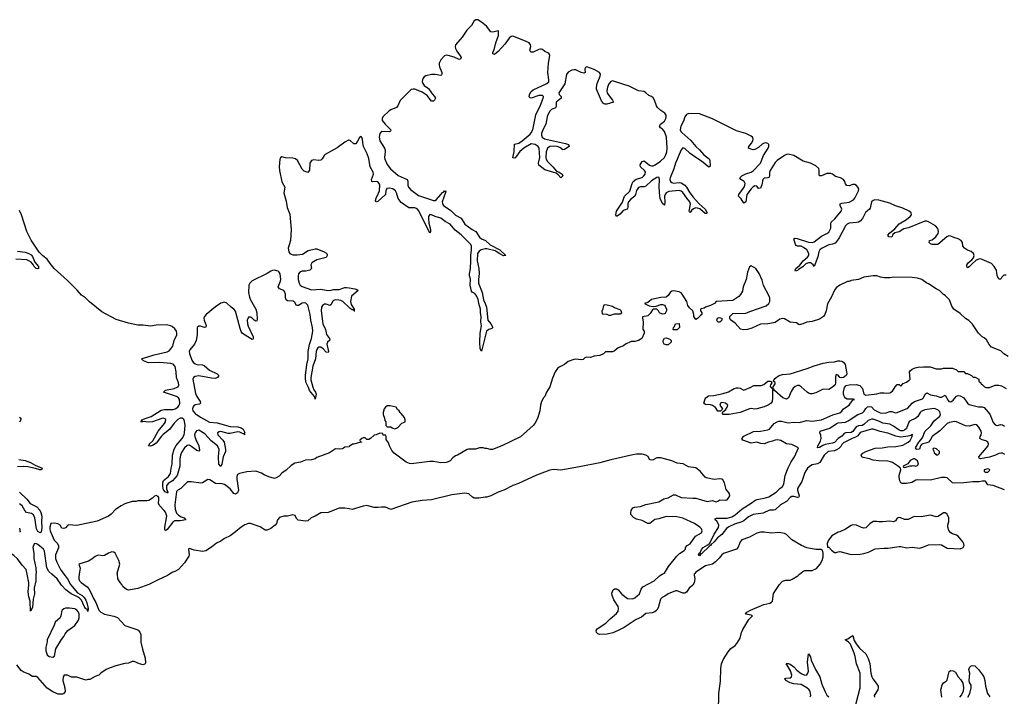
# Model space of a CAD drawing. Header units: inches. Extents: x 2528705 to 2676837, y 911742 to 1023252.
# Tile 139 of 143: x 2656433 to 2667089, y 938680 to 946001. Entities that reach past the tile are written whole.
import ezdxf

# ---------------------------------------------------------------- set-up
doc = ezdxf.new("R2010")
doc.units = ezdxf.units.IN
doc.header["$MEASUREMENT"] = 0
for name, color, linetype in [('C6953', 7, 'Continuous'), ('C6954', 7, 'Continuous'), ('C6963', 7, 'Continuous'), ('C6964', 7, 'Continuous')]:
    doc.layers.add(name, color=color, linetype=linetype)

msp = doc.modelspace()

# ---------------------------------------------------------------- linework, layer by layer
at = {"layer": 'C6953', "color": 5}
for points, elevation in [([(2657077, 940000), (2657073, 939970), (2657073, 939950), (2657080, 939930), (2657099, 939910), (2657164, 939864), (2657182, 939842), (2657203, 939803), (2657230, 939739), (2657255, 939695), (2657290, 939611), (2657310, 939591), (2657350, 939570), (2657450, 939547), (2657490, 939531), (2657570, 939446), (2657701, 939401), (2657714, 939394), (2657733, 939373), (2657742, 939350), (2657744, 939264), (2657761, 939190), (2657792, 939092), (2657795, 939045), (2657790, 939030), (2657770, 939020), (2657730, 939030), (2657670, 939056), (2657650, 939055), (2657610, 939039), (2657570, 939034), (2657474, 939010), (2657410, 938989), (2657370, 938969), (2657310, 938929), (2657290, 938909), (2657250, 938895), (2657190, 938862), (2657170, 938862), (2657150, 938855), (2657050, 938888), (2656992, 938888), (2656950, 938908), (2656913, 938907), (2656902, 938890), (2656901, 938850), (2656921, 938770), (2656925, 938730), (2656911, 938709), (2656897, 938703), (2656850, 938704), (2656790, 938729), (2656730, 938769), (2656630, 938884), (2656610, 938895), (2656570, 938895), (2656530, 938919), (2656470, 938944), (2656450, 938959), (2656401, 939021)], 60), ([(2656609, 940000), (2656606, 939930), (2656591, 939850), (2656592, 939790), (2656579, 939730), (2656570, 939641), (2656550, 939601), (2656545, 939710), (2656530, 939756), (2656523, 939810), (2656533, 939887), (2656532, 939908), (2656513, 940000)], 40), ([(2656912, 940000), (2656949, 939950), (2656981, 939890), (2657060, 939800), (2657110, 939769), (2657130, 939750), (2657150, 939719), (2657160, 939690), (2657172, 939628), (2657170, 939597), (2657164, 939624), (2657150, 939627), (2657130, 939656), (2657100, 939720), (2657080, 939740), (2657057, 939757), (2656990, 939788), (2656931, 939830), (2656884, 939884), (2656839, 939950), (2656782, 940000)], 40), ([(2658053, 940000), (2658033, 939987), (2657930, 939941), (2657830, 939890), (2657710, 939846), (2657610, 939829), (2657590, 939835), (2657550, 939869), (2657539, 939890), (2657519, 939910), (2657493, 939950), (2657490, 940000)], 60)]:
    msp.add_lwpolyline(points, dxfattribs=dict(at, elevation=elevation))
at = {"layer": 'C6953', "color": 5, "elevation": 60}
msp.add_lwpolyline([(2656970, 939635), (2656930, 939632), (2656910, 939625), (2656890, 939608), (2656879, 939550), (2656870, 939528), (2656817, 939483), (2656806, 939450), (2656731, 939290), (2656731, 939269), (2656716, 939210), (2656716, 939170), (2656731, 939130), (2656750, 939111), (2656790, 939105), (2656810, 939114), (2656825, 939195), (2656885, 939295), (2656912, 939328), (2656926, 939354), (2656955, 939390), (2657030, 939445), (2657070, 939505), (2657077, 939530), (2657076, 939570), (2657070, 939589), (2657050, 939613), (2657030, 939625)], close=True, dxfattribs=at)
at = {"layer": 'C6954', "color": 5}
for points, elevation in [([(2660000, 944696), (2659990, 944696), (2659950, 944675), (2659870, 944615), (2659739, 944541), (2659729, 944531), (2659706, 944494), (2659690, 944481), (2659670, 944478), (2659615, 944485), (2659590, 944478), (2659572, 944448), (2659569, 944371), (2659550, 944347), (2659510, 944363), (2659490, 944382), (2659438, 944478), (2659417, 944497), (2659390, 944503), (2659310, 944507), (2659270, 944517), (2659254, 944506), (2659248, 944490), (2659241, 944410), (2659244, 944370), (2659268, 944248), (2659302, 944190), (2659291, 944129), (2659318, 944037), (2659329, 943970), (2659356, 943896), (2659370, 943730), (2659363, 943610), (2659340, 943530), (2659344, 943490), (2659358, 943470), (2659370, 943462), (2659390, 943455), (2659435, 943455), (2659495, 943465), (2659555, 943505), (2659630, 943523), (2659650, 943521), (2659728, 943490), (2659754, 943474), (2659760, 943460), (2659761, 943450), (2659750, 943428), (2659650, 943401), (2659596, 943370), (2659585, 943350), (2659592, 943310), (2659574, 943290), (2659530, 943280), (2659490, 943281), (2659463, 943270), (2659450, 943250), (2659446, 943230), (2659447, 943190), (2659457, 943150), (2659469, 943129), (2659490, 943114), (2659590, 943079), (2659690, 943086), (2659750, 943073), (2659788, 943072), (2659830, 943081), (2659890, 943081), (2659950, 943102), (2659970, 943104), (2660000, 943099)], 20), ([(2660000, 942886), (2659930, 942950), (2659910, 942961), (2659885, 942965), (2659850, 942969), (2659830, 942961), (2659817, 942950), (2659802, 942919), (2659790, 942907), (2659750, 942922), (2659730, 942924), (2659710, 942910), (2659698, 942890), (2659696, 942850), (2659714, 942710), (2659741, 942650), (2659753, 942593), (2659787, 942550), (2659788, 942532), (2659764, 942510), (2659756, 942490), (2659774, 942410), (2659770, 942398), (2659750, 942405), (2659718, 942438), (2659690, 942458), (2659670, 942457), (2659661, 942450), (2659648, 942432), (2659640, 942410), (2659635, 942330), (2659607, 942253), (2659582, 942130), (2659583, 942103), (2659604, 942024), (2659616, 941996), (2659634, 941970), (2659640, 941950), (2659630, 941896), (2659622, 941922), (2659569, 941989), (2659560, 942020), (2659534, 942070), (2659525, 942110), (2659525, 942150), (2659541, 942270), (2659554, 942330), (2659556, 942410), (2659570, 942486), (2659591, 942550), (2659605, 942630), (2659602, 942670), (2659582, 942750), (2659575, 942810), (2659556, 942896), (2659550, 942913), (2659530, 942932), (2659510, 942937), (2659490, 942934), (2659450, 942910), (2659430, 942910), (2659410, 942940), (2659394, 942954), (2659330, 942960), (2659318, 942970), (2659311, 942990), (2659310, 943030), (2659300, 943060), (2659290, 943072), (2659244, 943090), (2659230, 943110), (2659256, 943170), (2659260, 943190), (2659252, 943250), (2659242, 943270), (2659230, 943281), (2659190, 943289), (2659170, 943288), (2659150, 943280), (2659110, 943255), (2658950, 943176), (2658924, 943150), (2658914, 943130), (2658909, 943050), (2658920, 943000), (2658931, 942970), (2658988, 942870), (2659000, 942830), (2659003, 942757), (2658998, 942742), (2658990, 942738), (2658970, 942750), (2658950, 942770), (2658930, 942782), (2658910, 942781), (2658896, 942750), (2658899, 942710), (2658906, 942686), (2658959, 942570), (2658961, 942550), (2658956, 942544), (2658950, 942542), (2658930, 942551), (2658844, 942604), (2658828, 942628), (2658818, 942658), (2658768, 942848), (2658750, 942870), (2658721, 942890), (2658674, 942934), (2658650, 942944), (2658610, 942935), (2658550, 942894), (2658451, 942810), (2658434, 942790), (2658426, 942770), (2658429, 942750), (2658449, 942691), (2658446, 942674), (2658431, 942669), (2658390, 942684), (2658370, 942684), (2658355, 942670), (2658355, 942590), (2658342, 942530), (2658324, 942490), (2658275, 942430), (2658268, 942410), (2658271, 942390), (2658295, 942315), (2658310, 942294), (2658330, 942277), (2658350, 942270), (2658410, 942267), (2658430, 942259), (2658487, 942207), (2658570, 942170), (2658588, 942150), (2658575, 942130), (2658550, 942119), (2658510, 942121), (2658370, 942148), (2658330, 942141), (2658314, 942130), (2658307, 942110), (2658337, 941957), (2658350, 941923), (2658386, 941870), (2658391, 941850), (2658379, 941841), (2658330, 941834), (2658316, 941824), (2658305, 941810), (2658302, 941790), (2658305, 941770), (2658330, 941741), (2658390, 941700), (2658486, 941646), (2658570, 941638), (2658710, 941600), (2658794, 941594), (2658830, 941584), (2658850, 941570), (2658861, 941550), (2658868, 941530), (2658862, 941522), (2658870, 941510), (2658860, 941520), (2658850, 941519), (2658816, 941536), (2658790, 941540), (2658710, 941525), (2658690, 941525), (2658610, 941544), (2658590, 941541), (2658574, 941530), (2658578, 941510), (2658632, 941452), (2658644, 941430), (2658660, 941350), (2658660, 941330), (2658635, 941270), (2658622, 941190), (2658610, 941167), (2658589, 941190), (2658585, 941270), (2658590, 941350), (2658572, 941390), (2658505, 941445), (2658438, 941518), (2658370, 941558), (2658347, 941553), (2658331, 941529), (2658326, 941510), (2658328, 941490), (2658338, 941458), (2658371, 941390), (2658377, 941343), (2658370, 941331), (2658350, 941341), (2658270, 941397), (2658246, 941394), (2658218, 941370), (2658184, 941316), (2658173, 941290), (2658164, 941250), (2658166, 941170), (2658136, 941070), (2658086, 941010), (2658039, 940981), (2658023, 940957), (2658023, 940923), (2658036, 940890), (2658030, 940879), (2658025, 940885), (2658010, 940887), (2657990, 940913), (2657982, 940950), (2657981, 940990), (2657990, 941016), (2658042, 941058), (2658063, 941090), (2658071, 941150), (2658083, 941190), (2658087, 941290), (2658105, 941355), (2658126, 941394), (2658190, 941471), (2658214, 941510), (2658218, 941530), (2658223, 941610), (2658218, 941658), (2658210, 941674), (2658190, 941688), (2658170, 941688), (2658145, 941675), (2658104, 941636), (2658054, 941566), (2657986, 941514), (2657966, 941494), (2657910, 941417), (2657870, 941393), (2657848, 941388), (2657828, 941390), (2657837, 941403), (2657836, 941410), (2657875, 941445), (2657930, 941550), (2658000, 941630), (2658011, 941650), (2658013, 941673), (2658003, 941683), (2657989, 941689), (2657970, 941686), (2657870, 941648), (2657830, 941647), (2657767, 941653), (2657766, 941650), (2657744, 941650), (2657756, 941664), (2657756, 941670), (2657801, 941690), (2657854, 941706), (2657965, 941775), (2657998, 941782), (2658090, 941783), (2658114, 941790), (2658145, 941810), (2658160, 941830), (2658167, 941853), (2658163, 941890), (2658150, 941910), (2658130, 941924), (2657990, 941970), (2658010, 941991), (2658105, 942010), (2658137, 942023), (2658147, 942030), (2658154, 942046), (2658152, 942070), (2658131, 942130), (2658126, 942190), (2658115, 942250), (2658095, 942275), (2658070, 942282), (2657950, 942290), (2657828, 942288), (2657772, 942310), (2657752, 942330), (2657770, 942340), (2657810, 942348), (2657887, 942373), (2658030, 942407), (2658050, 942417), (2658070, 942438), (2658089, 942470), (2658106, 942530), (2658132, 942590), (2658134, 942610), (2658128, 942630), (2658110, 942655), (2658081, 942681), (2658063, 942690), (2658020, 942700), (2657910, 942694), (2657850, 942684), (2657770, 942696), (2657710, 942697), (2657610, 942718), (2657478, 942758), (2657320, 942840), (2657187, 942947), (2657143, 942990), (2657101, 943021), (2657055, 943075), (2656950, 943179), (2656807, 943307), (2656762, 943362), (2656730, 943410), (2656684, 943444), (2656645, 943485), (2656557, 943617), (2656510, 943710), (2656451, 943891), (2656430, 943937)], 20), ([(2656410, 943497), (2656490, 943484), (2656533, 943470), (2656557, 943457), (2656570, 943440), (2656597, 943377), (2656635, 943330), (2656635, 943310), (2656630, 943306), (2656610, 943309), (2656590, 943329), (2656576, 943356), (2656557, 943377), (2656533, 943393), (2656510, 943401), (2656390, 943411)], 20), ([(2656430, 941701), (2656445, 941690), (2656446, 941670), (2656430, 941646)], 20), ([(2660000, 941381), (2660000, 941380), (2659950, 941375), (2659936, 941364), (2659921, 941359), (2659890, 941353), (2659850, 941357), (2659786, 941314), (2659650, 941262), (2659630, 941249), (2659590, 941239), (2659527, 941233), (2659470, 941214), (2659410, 941201), (2659370, 941177), (2659315, 941125), (2659270, 941093), (2659240, 941060), (2659210, 941043), (2659190, 941038), (2659130, 941055), (2659077, 941077), (2659050, 941095), (2658990, 941115), (2658890, 941109), (2658811, 941089), (2658790, 941078), (2658783, 941057), (2658781, 941030), (2658799, 940910), (2658790, 940881), (2658770, 940867), (2658750, 940873), (2658710, 940924), (2658650, 940970), (2658610, 940983), (2658590, 940978), (2658550, 940982), (2658490, 941021), (2658470, 941024), (2658410, 940989), (2658394, 940986), (2658290, 941001), (2658250, 940999), (2658176, 940930), (2658143, 940910), (2658130, 940894), (2658110, 940750), (2658114, 940706), (2658130, 940663), (2658150, 940641), (2658181, 940621), (2658212, 940610), (2658230, 940590), (2658170, 940577), (2658110, 940577), (2658090, 940564), (2658030, 940484), (2658010, 940471), (2658004, 940484), (2658004, 940510), (2658022, 940610), (2658024, 940630), (2658019, 940650), (2658010, 940673), (2657997, 940690), (2657944, 940744), (2657936, 940770), (2657940, 940810), (2657937, 940830), (2657930, 940843), (2657910, 940853), (2657890, 940845), (2657870, 940824), (2657830, 940799), (2657810, 940794), (2657710, 940794), (2657690, 940789), (2657651, 940789), (2657570, 940762), (2657530, 940742), (2657470, 940702), (2657422, 940650), (2657392, 940630), (2657270, 940574), (2657050, 940529), (2656966, 940534), (2656950, 940529), (2656930, 940504), (2656910, 940495), (2656890, 940499), (2656870, 940530), (2656847, 940547), (2656812, 940552), (2656770, 940549), (2656757, 940510), (2656757, 940490), (2656763, 940470), (2656807, 940370), (2656838, 940338), (2656854, 940310), (2656854, 940286), (2656821, 940210), (2656821, 940170), (2656833, 940130), (2656874, 940050), (2656912, 940000)], 40), ([(2656423, 941243), (2656490, 941230), (2656550, 941211), (2656600, 941180), (2656674, 941150), (2656669, 941131), (2656650, 941129), (2656604, 941144), (2656522, 941162), (2656470, 941166), (2656410, 941163)], 20), ([(2656432, 940890), (2656511, 940811), (2656547, 940767), (2656618, 940730), (2656650, 940694), (2656662, 940670), (2656673, 940630), (2656668, 940568), (2656672, 940508), (2656664, 940456), (2656653, 940447), (2656630, 940464), (2656613, 940490), (2656596, 940610), (2656583, 940643), (2656559, 940659), (2656508, 940670), (2656488, 940690), (2656461, 940741), (2656430, 940764)], 20), ([(2660000, 940707), (2659950, 940716), (2659890, 940715), (2659770, 940670), (2659690, 940664), (2659630, 940629), (2659588, 940612), (2659550, 940579), (2659530, 940573), (2659447, 940587), (2659430, 940602), (2659415, 940635), (2659390, 940645), (2659332, 940628), (2659290, 940628), (2659246, 940614), (2659223, 940590), (2659213, 940550), (2659199, 940530), (2659150, 940494), (2659110, 940477), (2659090, 940478), (2659035, 940515), (2658930, 940550), (2658910, 940551), (2658870, 940536), (2658829, 940511), (2658770, 940459), (2658710, 940415), (2658650, 940387), (2658610, 940358), (2658564, 940336), (2658510, 940292), (2658447, 940253), (2658410, 940247), (2658321, 940261), (2658270, 940279), (2658263, 940277), (2658258, 940270), (2658267, 940210), (2658263, 940197), (2658216, 940124), (2658152, 940050), (2658111, 940029), (2658090, 940024), (2658053, 940000)], 60), ([(2656430, 940498), (2656439, 940461), (2656430, 940457)], 20), ([(2656782, 940000), (2656748, 940030), (2656728, 940070), (2656702, 940250), (2656690, 940271), (2656630, 940322), (2656606, 940334), (2656590, 940330), (2656575, 940290), (2656584, 940230), (2656584, 940170), (2656606, 940070), (2656610, 940010), (2656609, 940000)], 40), ([(2656513, 940000), (2656503, 940050), (2656458, 940098), (2656410, 940166), (2656370, 940205), (2656330, 940229), (2656290, 940234), (2656267, 940233), (2656210, 940214), (2656190, 940214), (2656110, 940189), (2656070, 940189), (2655990, 940169), (2655970, 940169), (2655950, 940162), (2655870, 940115), (2655770, 940082), (2655722, 940050), (2655690, 940022), (2655633, 940000)], 40), ([(2657490, 940000), (2657489, 940011), (2657516, 940110), (2657507, 940150), (2657467, 940230), (2657450, 940240), (2657430, 940243), (2657393, 940230), (2657350, 940204), (2657330, 940201), (2657290, 940206), (2657270, 940202), (2657250, 940193), (2657215, 940165), (2657177, 940143), (2657071, 940110), (2657088, 940068), (2657077, 940000)], 60)]:
    msp.add_lwpolyline(points, dxfattribs=dict(at, elevation=elevation))
at = {"layer": 'C6963', "color": 5}
for points, elevation in [([(2663734, 940000), (2663731, 939990), (2663740, 939950), (2663734, 939906), (2663717, 939883), (2663677, 939850), (2663650, 939805), (2663630, 939796), (2663610, 939797), (2663550, 939822), (2663530, 939821), (2663451, 939790), (2663416, 939764), (2663385, 939750), (2663368, 939730), (2663342, 939638), (2663328, 939612), (2663308, 939592), (2663277, 939583), (2663210, 939575), (2663164, 939536), (2663105, 939510), (2662975, 939425), (2662910, 939390), (2662853, 939367), (2662790, 939351), (2662710, 939347), (2662690, 939354), (2662674, 939370), (2662673, 939390), (2662681, 939410), (2662778, 939470), (2662822, 939518), (2662890, 939575), (2662910, 939601), (2662913, 939630), (2662910, 939650), (2662863, 939723), (2662845, 939770), (2662843, 939797), (2662855, 939830), (2662870, 939841), (2662890, 939843), (2662899, 939839), (2662911, 939831), (2662950, 939784), (2663010, 939739), (2663070, 939733), (2663090, 939744), (2663140, 939790), (2663160, 939840), (2663177, 939863), (2663301, 939930), (2663356, 939984), (2663385, 940000)], 60), ([(2663996, 938510), (2663998, 938710), (2664016, 938844), (2664021, 938979), (2664029, 939030), (2664050, 939082), (2664100, 939160), (2664130, 939196), (2664175, 939230), (2664194, 939250), (2664229, 939310), (2664245, 939370), (2664259, 939401), (2664325, 939510), (2664362, 939550), (2664350, 939559), (2664288, 939570), (2664301, 939590), (2664341, 939610), (2664488, 939672), (2664550, 939686), (2664570, 939697), (2664580, 939710), (2664590, 939792), (2664655, 939890), (2664690, 939925), (2664723, 939937), (2664770, 939938), (2664793, 939947), (2664856, 939984), (2664874, 940000)], 60), ([(2665482, 938590), (2665529, 938770), (2665529, 938930), (2665488, 939030), (2665476, 939110), (2665465, 939145), (2665423, 939243), (2665404, 939264), (2665367, 939290), (2665397, 939303), (2665422, 939318), (2665430, 939328), (2665450, 939336), (2665464, 939284), (2665486, 939246), (2665522, 939202), (2665590, 939138), (2665617, 939090), (2665633, 939033), (2665646, 938930), (2665657, 938890), (2665666, 938870), (2665703, 938823), (2665722, 938790), (2665723, 938770), (2665719, 938750), (2665680, 938690), (2665683, 938670)], 40), ([(2664987, 938673), (2664995, 938690), (2664989, 938730), (2664977, 938750), (2664952, 938772), (2664890, 938806), (2664810, 938813), (2664770, 938825), (2664725, 938850), (2664721, 938861), (2664710, 938870), (2664725, 938875), (2664770, 938878), (2664785, 938890), (2664788, 938910), (2664774, 938954), (2664738, 939018), (2664727, 939030), (2664730, 939036), (2664750, 939036), (2664770, 939029), (2664810, 938997), (2664842, 938962), (2664890, 938928), (2664930, 938909), (2664950, 938911), (2664964, 938930), (2664968, 938950), (2664958, 939050), (2664970, 939139), (2664990, 939106), (2665000, 939070), (2665044, 938970), (2665092, 938892), (2665115, 938810), (2665150, 938727), (2665170, 938691), (2665190, 938673)], 40), ([(2666414, 938670), (2666402, 938750), (2666415, 938805), (2666430, 938826), (2666458, 938842), (2666470, 938854), (2666493, 938947), (2666510, 938958), (2666536, 938956), (2666560, 938940), (2666589, 938890), (2666619, 938859), (2666641, 938821), (2666647, 938770), (2666643, 938737), (2666624, 938696), (2666604, 938670)], 40), ([(2666693, 938670), (2666715, 938710), (2666732, 938770), (2666730, 938799), (2666714, 938830), (2666710, 938850), (2666715, 938930), (2666704, 938970), (2666712, 938990), (2666730, 939008), (2666750, 939013), (2666770, 939008), (2666810, 938970), (2666853, 938913), (2666866, 938890), (2666878, 938850), (2666887, 938790), (2666907, 938710), (2666934, 938674)], 40)]:
    msp.add_lwpolyline(points, dxfattribs=dict(at, elevation=elevation))
at = {"layer": 'C6964', "color": 5}
for points, elevation in [([(2667110, 943238), (2667085, 943235), (2667064, 943216), (2667050, 943195), (2667030, 943195), (2667012, 943232), (2667003, 943290), (2666981, 943330), (2666950, 943361), (2666850, 943407), (2666830, 943412), (2666813, 943410), (2666783, 943397), (2666740, 943360), (2666710, 943325), (2666690, 943315), (2666684, 943330), (2666684, 943350), (2666698, 943370), (2666738, 943402), (2666756, 943424), (2666764, 943450), (2666757, 943470), (2666730, 943492), (2666690, 943508), (2666658, 943530), (2666641, 943550), (2666637, 943590), (2666621, 943610), (2666590, 943629), (2666543, 943643), (2666510, 943660), (2666490, 943663), (2666467, 943653), (2666370, 943568), (2666310, 943568), (2666290, 943576), (2666276, 943590), (2666280, 943610), (2666310, 943620), (2666348, 943650), (2666373, 943687), (2666378, 943710), (2666370, 943740), (2666346, 943770), (2666270, 943813), (2666250, 943820), (2666230, 943820), (2666051, 943749), (2666002, 943738), (2665950, 943707), (2665905, 943695), (2665884, 943676), (2665870, 943649), (2665841, 943650), (2665828, 943670), (2665846, 943690), (2665903, 943737), (2665950, 943793), (2666030, 943839), (2666069, 943870), (2666085, 943890), (2666081, 943910), (2666058, 943930), (2665990, 943962), (2665910, 943986), (2665850, 944016), (2665730, 944048), (2665688, 944052), (2665670, 944046), (2665651, 944030), (2665639, 943961), (2665631, 943949), (2665587, 943913), (2665554, 943850), (2665530, 943822), (2665510, 943810), (2665490, 943805), (2665410, 943800), (2665388, 943790), (2665369, 943770), (2665301, 943639), (2665277, 943603), (2665257, 943583), (2665230, 943571), (2665190, 943564), (2665110, 943524), (2665092, 943510), (2665081, 943490), (2665070, 943436), (2665030, 943332), (2665019, 943350), (2665002, 943362), (2664990, 943369), (2664969, 943371), (2664942, 943358), (2664910, 943326), (2664862, 943298), (2664850, 943286), (2664830, 943280), (2664827, 943290), (2664834, 943310), (2664875, 943345), (2664911, 943390), (2664959, 943430), (2664973, 943450), (2664974, 943470), (2664951, 943511), (2664917, 943537), (2664890, 943550), (2664850, 943550), (2664838, 943558), (2664830, 943570), (2664811, 943630), (2664823, 943637), (2664846, 943634), (2664970, 943595), (2665010, 943591), (2665030, 943597), (2665110, 943658), (2665170, 943686), (2665190, 943701), (2665210, 943744), (2665210, 943790), (2665216, 943810), (2665253, 943847), (2665323, 943930), (2665329, 943950), (2665312, 943990), (2665313, 944010), (2665330, 944017), (2665410, 944027), (2665456, 944050), (2665470, 944068), (2665512, 944150), (2665513, 944170), (2665504, 944190), (2665490, 944208), (2665470, 944219), (2665450, 944218), (2665410, 944202), (2665386, 944206), (2665370, 944223), (2665364, 944250), (2665350, 944272), (2665315, 944290), (2665263, 944303), (2665230, 944328), (2665210, 944337), (2665170, 944337), (2665110, 944310), (2665090, 944310), (2665086, 944326), (2665087, 944370), (2665080, 944390), (2665050, 944421), (2664990, 944449), (2664911, 944471), (2664810, 944532), (2664750, 944545), (2664730, 944541), (2664711, 944530), (2664630, 944476), (2664610, 944455), (2664556, 944370), (2664548, 944348), (2664548, 944310), (2664543, 944297), (2664530, 944290), (2664490, 944286), (2664475, 944270), (2664466, 944214), (2664450, 944178), (2664430, 944176), (2664410, 944200), (2664390, 944204), (2664370, 944193), (2664349, 944171), (2664301, 944110), (2664291, 944030), (2664270, 944015), (2664241, 944061), (2664213, 944090), (2664217, 944110), (2664273, 944187), (2664281, 944210), (2664283, 944230), (2664273, 944250), (2664239, 944270), (2664228, 944290), (2664250, 944313), (2664290, 944332), (2664350, 944350), (2664370, 944364), (2664450, 944450), (2664484, 944530), (2664532, 944610), (2664539, 944630), (2664540, 944650), (2664530, 944662), (2664509, 944669), (2664490, 944665), (2664470, 944653), (2664430, 944618), (2664390, 944597), (2664370, 944594), (2664327, 944607), (2664322, 944610), (2664324, 944630), (2664354, 944666), (2664367, 944690), (2664370, 944711), (2664363, 944730), (2664350, 944741), (2664290, 944771), (2664190, 944799), (2663930, 944927), (2663790, 944981), (2663675, 944985), (2663650, 944976), (2663631, 944950), (2663617, 944903), (2663588, 944850), (2663582, 944810), (2663589, 944790), (2663599, 944779), (2663695, 944695), (2663750, 944630), (2663791, 944591), (2663837, 944537), (2663896, 944496), (2663901, 944481), (2663904, 944416), (2663890, 944406), (2663810, 944470), (2663749, 944509), (2663690, 944554), (2663630, 944608), (2663610, 944613), (2663590, 944591), (2663529, 944450), (2663513, 944387), (2663472, 944290), (2663469, 944270), (2663476, 944250), (2663490, 944238), (2663510, 944233), (2663570, 944238), (2663590, 944235), (2663632, 944212), (2663650, 944189), (2663686, 944126), (2663721, 944081), (2663787, 944008), (2663850, 943949), (2663872, 943910), (2663870, 943904), (2663850, 943903), (2663793, 943953), (2663770, 943963), (2663750, 943965), (2663725, 943955), (2663703, 943937), (2663690, 943916), (2663682, 943922), (2663678, 943930), (2663694, 944006), (2663687, 944030), (2663652, 944070), (2663610, 944130), (2663590, 944146), (2663570, 944153), (2663458, 944142), (2663430, 944127), (2663418, 944110), (2663413, 944090), (2663415, 944025), (2663410, 943994), (2663390, 944011), (2663365, 944065), (2663359, 944090), (2663353, 944190), (2663358, 944270), (2663350, 944296), (2663330, 944294), (2663270, 944258), (2663210, 944201), (2663190, 944193), (2663150, 944193), (2663130, 944186), (2663108, 944152), (2663098, 944110), (2663089, 944090), (2663044, 944056), (2663022, 944030), (2663015, 944010), (2663015, 943965), (2663008, 943952), (2662964, 943936), (2662930, 943898), (2662890, 943871), (2662883, 943890), (2662892, 943930), (2662955, 944025), (2662978, 944090), (2663035, 944145), (2663060, 944230), (2663071, 944250), (2663103, 944277), (2663170, 944295), (2663189, 944310), (2663203, 944330), (2663205, 944350), (2663195, 944370), (2663151, 944410), (2663148, 944430), (2663170, 944468), (2663190, 944472), (2663248, 944428), (2663270, 944421), (2663290, 944421), (2663310, 944430), (2663367, 944470), (2663410, 944508), (2663423, 944530), (2663435, 944570), (2663439, 944610), (2663433, 944730), (2663411, 944791), (2663390, 944815), (2663368, 944830), (2663357, 944850), (2663367, 944870), (2663410, 944904), (2663426, 944930), (2663430, 944950), (2663428, 944968), (2663416, 944990), (2663370, 945017), (2663335, 945050), (2663323, 945070), (2663304, 945130), (2663290, 945154), (2663270, 945169), (2663242, 945182), (2663210, 945211), (2663190, 945223), (2663130, 945232), (2663030, 945283), (2662970, 945298), (2662850, 945339), (2662830, 945332), (2662810, 945305), (2662795, 945270), (2662788, 945230), (2662792, 945210), (2662802, 945190), (2662849, 945130), (2662859, 945110), (2662787, 945087), (2662765, 945085), (2662750, 945093), (2662730, 945124), (2662675, 945250), (2662674, 945270), (2662681, 945310), (2662714, 945390), (2662717, 945410), (2662706, 945430), (2662650, 945463), (2662570, 945492), (2662555, 945485), (2662550, 945470), (2662551, 945430), (2662538, 945422), (2662510, 945428), (2662450, 945458), (2662430, 945459), (2662410, 945455), (2662370, 945434), (2662351, 945409), (2662334, 945306), (2662268, 945210), (2662273, 945190), (2662292, 945170), (2662293, 945150), (2662239, 945110), (2662237, 945063), (2662232, 945048), (2662189, 945030), (2662170, 945010), (2662148, 944972), (2662141, 944950), (2662128, 944870), (2662093, 944810), (2662081, 944770), (2662081, 944750), (2662088, 944730), (2662114, 944710), (2662341, 944661), (2662372, 944650), (2662381, 944630), (2662330, 944596), (2662310, 944594), (2662278, 944618), (2662250, 944628), (2662210, 944631), (2662170, 944628), (2662145, 944610), (2662132, 944570), (2662128, 944508), (2662132, 944490), (2662145, 944465), (2662203, 944410), (2662242, 944362), (2662272, 944350), (2662302, 944330), (2662310, 944310), (2662290, 944291), (2662262, 944322), (2662239, 944339), (2662117, 944377), (2662050, 944427), (2662046, 944450), (2662062, 944510), (2662054, 944610), (2662045, 944630), (2662010, 944652), (2661970, 944656), (2661888, 944612), (2661846, 944574), (2661810, 944523), (2661790, 944502), (2661770, 944505), (2661785, 944575), (2661787, 944653), (2661835, 944665), (2661871, 944689), (2661958, 944762), (2661970, 944776), (2661985, 944810), (2662017, 944970), (2662070, 945077), (2662098, 945150), (2662101, 945170), (2662090, 945181), (2662050, 945180), (2661970, 945153), (2661957, 945157), (2661947, 945167), (2661949, 945190), (2661970, 945223), (2661990, 945243), (2662139, 945310), (2662158, 945330), (2662161, 945350), (2662150, 945430), (2662157, 945530), (2662170, 945614), (2662164, 945630), (2662150, 945641), (2662116, 945656), (2662090, 945679), (2662081, 945681), (2662070, 945683), (2662050, 945677), (2661990, 945648), (2661963, 945650), (2661953, 945670), (2661963, 945710), (2661962, 945730), (2661947, 945750), (2661908, 945770), (2661770, 945821), (2661750, 945819), (2661730, 945801), (2661683, 945737), (2661610, 945656), (2661570, 945624), (2661552, 945630), (2661554, 945650), (2661566, 945674), (2661586, 945750), (2661615, 945830), (2661615, 945875), (2661610, 945882), (2661555, 945865), (2661530, 945870), (2661484, 945930), (2661430, 945975), (2661390, 945999), (2661370, 946001), (2661350, 945990), (2661322, 945938), (2661271, 945889), (2661221, 945810), (2661151, 945729), (2661146, 945710), (2661148, 945690), (2661162, 945662), (2661199, 945610), (2661209, 945590), (2661205, 945575), (2661190, 945570), (2661136, 945596), (2661070, 945615), (2661050, 945616), (2661031, 945609), (2660992, 945568), (2660973, 945530), (2660971, 945510), (2660975, 945490), (2661000, 945430), (2661001, 945410), (2660997, 945403), (2660990, 945398), (2660930, 945409), (2660891, 945409), (2660830, 945393), (2660810, 945382), (2660794, 945366), (2660789, 945331), (2660796, 945310), (2660811, 945290), (2660856, 945256), (2660897, 945197), (2660922, 945170), (2660932, 945150), (2660922, 945130), (2660910, 945120), (2660890, 945120), (2660842, 945182), (2660790, 945216), (2660710, 945249), (2660690, 945250), (2660670, 945244), (2660552, 945128), (2660525, 945070), (2660510, 945050), (2660450, 945027), (2660430, 945015), (2660363, 944950), (2660354, 944930), (2660356, 944910), (2660389, 944869), (2660450, 944810), (2660446, 944794), (2660432, 944788), (2660349, 944790), (2660329, 944771), (2660324, 944730), (2660332, 944690), (2660380, 944610), (2660387, 944590), (2660389, 944570), (2660381, 944510), (2660384, 944490), (2660410, 944433), (2660447, 944387), (2660530, 944315), (2660625, 944270), (2660632, 944252), (2660634, 944210), (2660641, 944190), (2660664, 944164), (2660750, 944100), (2660910, 944044), (2660930, 944046), (2660945, 944055), (2660989, 944111), (2661010, 944132), (2661022, 944138), (2661030, 944148), (2661038, 944142), (2661050, 944150), (2661040, 944140), (2661041, 944130), (2661006, 944030), (2661008, 944010), (2661021, 943990), (2661098, 943938), (2661150, 943887), (2661212, 943852), (2661250, 943790), (2661330, 943731), (2661370, 943710), (2661409, 943649), (2661430, 943630), (2661473, 943613), (2661524, 943564), (2661630, 943511), (2661694, 943450), (2661670, 943447), (2661630, 943467), (2661580, 943500), (2661490, 943522), (2661470, 943522), (2661428, 943510), (2661404, 943496), (2661388, 943470), (2661383, 943390), (2661401, 943310), (2661407, 943253), (2661398, 943190), (2661400, 943150), (2661437, 943050), (2661451, 942970), (2661471, 942930), (2661484, 942890), (2661499, 942750), (2661530, 942710), (2661552, 942670), (2661542, 942658), (2661510, 942649), (2661485, 942630), (2661430, 942414), (2661418, 942438), (2661414, 942510), (2661415, 942610), (2661429, 942690), (2661425, 942730), (2661428, 942788), (2661419, 942830), (2661421, 942870), (2661403, 942930), (2661396, 942976), (2661370, 943025), (2661358, 943038), (2661330, 943053), (2661323, 943063), (2661308, 943130), (2661312, 943192), (2661301, 943230), (2661300, 943250), (2661310, 943310), (2661317, 943390), (2661314, 943450), (2661324, 943510), (2661323, 943550), (2661316, 943570), (2661212, 943672), (2661145, 943725), (2661090, 943789), (2661037, 943817), (2660990, 943855), (2660930, 943872), (2660890, 943889), (2660870, 943892), (2660858, 943870), (2660857, 943850), (2660859, 943799), (2660880, 943730), (2660880, 943710), (2660870, 943690), (2660753, 943933), (2660733, 943953), (2660710, 943964), (2660644, 943964), (2660562, 944022), (2660527, 944067), (2660510, 944129), (2660499, 944150), (2660471, 944171), (2660430, 944179), (2660407, 944173), (2660397, 944150), (2660390, 944110), (2660310, 944032), (2660290, 944026), (2660285, 944045), (2660289, 944069), (2660317, 944123), (2660326, 944150), (2660330, 944210), (2660324, 944230), (2660310, 944246), (2660290, 944251), (2660250, 944246), (2660243, 944250), (2660240, 944270), (2660261, 944330), (2660257, 944350), (2660225, 944410), (2660210, 944498), (2660192, 944550), (2660154, 944630), (2660146, 944670), (2660144, 944710), (2660130, 944738), (2660110, 944725), (2660090, 944686), (2660070, 944658), (2660050, 944659), (2660010, 944695), (2660000, 944696)], 20), ([(2667130, 942358), (2667085, 942385), (2667050, 942418), (2666950, 942458), (2666925, 942485), (2666895, 942535), (2666870, 942558), (2666850, 942568), (2666808, 942610), (2666745, 942705), (2666705, 942745), (2666670, 942769), (2666610, 942822), (2666542, 942870), (2666522, 942902), (2666495, 942970), (2666450, 943018), (2666430, 943028), (2666388, 943070), (2666350, 943089), (2666270, 943142), (2666250, 943149), (2666198, 943190), (2666150, 943204), (2666093, 943213), (2665890, 943215), (2665850, 943209), (2665791, 943209), (2665750, 943215), (2665709, 943229), (2665670, 943229), (2665570, 943214), (2665510, 943189), (2665430, 943179), (2665410, 943169), (2665391, 943169), (2665310, 943129), (2665270, 943099), (2665250, 943075), (2665218, 943002), (2665175, 942925), (2665162, 942850), (2665147, 942810), (2665132, 942788), (2665090, 942759), (2665010, 942736), (2664950, 942727), (2664909, 942709), (2664870, 942699), (2664839, 942719), (2664770, 942729), (2664710, 942763), (2664690, 942766), (2664661, 942759), (2664610, 942726), (2664590, 942719), (2664530, 942709), (2664450, 942705), (2664357, 942663), (2664310, 942650), (2664266, 942646), (2664234, 942654), (2664177, 942717), (2664126, 942754), (2664118, 942770), (2664118, 942790), (2664150, 942822), (2664290, 942826), (2664310, 942831), (2664335, 942845), (2664510, 942904), (2664542, 942930), (2664552, 942950), (2664552, 942988), (2664544, 943010), (2664483, 943123), (2664470, 943181), (2664436, 943256), (2664398, 943310), (2664350, 943339), (2664330, 943325), (2664310, 943269), (2664294, 943190), (2664264, 943110), (2664255, 943065), (2664233, 943026), (2664215, 943005), (2664150, 942964), (2663972, 942950), (2663951, 942929), (2663910, 942909), (2663854, 942890), (2663842, 942878), (2663807, 942873), (2663802, 942870), (2663802, 942850), (2663814, 942830), (2663814, 942810), (2663800, 942800), (2663770, 942768), (2663750, 942758), (2663728, 942788), (2663728, 942810), (2663718, 942850), (2663682, 942882), (2663665, 942910), (2663653, 942950), (2663603, 943030), (2663590, 943045), (2663570, 943056), (2663510, 943067), (2663490, 943064), (2663473, 943050), (2663450, 943016), (2663430, 942998), (2663370, 942994), (2663272, 942972), (2663230, 942942), (2663194, 942930), (2663244, 942904), (2663290, 942898), (2663320, 942900), (2663370, 942918), (2663390, 942918), (2663410, 942911), (2663420, 942900), (2663432, 942870), (2663432, 942850), (2663417, 942823), (2663410, 942818), (2663390, 942815), (2663358, 942830), (2663348, 942850), (2663330, 942868), (2663292, 942868), (2663280, 942860), (2663257, 942823), (2663230, 942798), (2663174, 942786), (2663172, 942770), (2663181, 942730), (2663178, 942650), (2663191, 942630), (2663191, 942610), (2663165, 942550), (2663131, 942529), (2663090, 942519), (2663050, 942518), (2662990, 942489), (2662968, 942472), (2662910, 942449), (2662865, 942415), (2662850, 942408), (2662773, 942407), (2662750, 942386), (2662713, 942367), (2662650, 942361), (2662610, 942345), (2662570, 942349), (2662550, 942341), (2662530, 942325), (2662510, 942321), (2662450, 942329), (2662430, 942325), (2662370, 942301), (2662330, 942269), (2662270, 942241), (2662253, 942227), (2662228, 942190), (2662198, 942122), (2662170, 942030), (2662133, 941970), (2662115, 941925), (2662101, 941910), (2662079, 941870), (2662068, 941830), (2662061, 941770), (2662036, 941684), (2662008, 941632), (2661991, 941610), (2661853, 941487), (2661650, 941389), (2661550, 941349), (2661529, 941349), (2661490, 941362), (2661470, 941362), (2661450, 941369), (2661410, 941369), (2661365, 941355), (2661290, 941354), (2661274, 941350), (2661172, 941290), (2661150, 941282), (2661120, 941260), (2661090, 941229), (2661070, 941215), (2661050, 941209), (2660990, 941205), (2660910, 941219), (2660870, 941219), (2660670, 941196), (2660650, 941199), (2660614, 941214), (2660484, 941310), (2660461, 941341), (2660435, 941390), (2660423, 941423), (2660400, 941460), (2660398, 941490), (2660390, 941506), (2660367, 941507), (2660362, 941522), (2660330, 941526), (2660292, 941508), (2660270, 941506), (2660230, 941468), (2660210, 941458), (2660190, 941458), (2660170, 941478), (2660150, 941478), (2660134, 941470), (2660114, 941450), (2660118, 941438), (2660133, 941433), (2660132, 941428), (2660113, 941427), (2660047, 941407), (2660033, 941407), (2660000, 941381)], 40), ([(2660000, 943099), (2660059, 943090), (2660080, 943080), (2660097, 943070), (2660022, 943010), (2660012, 942950), (2660020, 942920), (2660051, 942870), (2660052, 942852), (2660059, 942850), (2660048, 942850), (2660044, 942856), (2660045, 942865), (2660039, 942861), (2660030, 942863), (2660010, 942877), (2660000, 942886)], 20), ([(2667090, 940913), (2666970, 940961), (2666910, 940969), (2666887, 941007), (2666850, 941009), (2666818, 941002), (2666750, 941000), (2666652, 940988), (2666550, 940986), (2666529, 940990), (2666470, 941042), (2666449, 941049), (2666410, 941049), (2666290, 941020), (2666150, 941023), (2666130, 941018), (2666087, 940993), (2666030, 940981), (2665982, 940982), (2665970, 940990), (2665957, 941010), (2665950, 941050), (2665950, 941070), (2665968, 941130), (2665967, 941147), (2665934, 941174), (2665878, 941210), (2665857, 941217), (2665830, 941224), (2665730, 941228), (2665670, 941235), (2665630, 941250), (2665562, 941262), (2665548, 941270), (2665539, 941290), (2665559, 941310), (2665590, 941330), (2665690, 941364), (2665767, 941367), (2665830, 941379), (2665916, 941384), (2665990, 941396), (2666050, 941429), (2666070, 941449), (2666092, 941490), (2666094, 941514), (2666077, 941503), (2666047, 941493), (2665970, 941483), (2665916, 941496), (2665830, 941528), (2665745, 941545), (2665670, 941570), (2665650, 941571), (2665530, 941535), (2665502, 941498), (2665478, 941482), (2665442, 941470), (2665350, 941421), (2665330, 941403), (2665318, 941382), (2665299, 941361), (2665274, 941346), (2665250, 941337), (2665181, 941330), (2665138, 941290), (2665091, 941209), (2665066, 941194), (2665010, 941185), (2664990, 941175), (2664959, 941150), (2664930, 941100), (2664896, 941004), (2664850, 940930), (2664850, 940910), (2664870, 940850), (2664864, 940836), (2664850, 940831), (2664810, 940842), (2664790, 940841), (2664770, 940830), (2664733, 940787), (2664667, 940753), (2664610, 940699), (2664590, 940693), (2664547, 940693), (2664478, 940662), (2664370, 940648), (2664319, 940621), (2664270, 940578), (2664250, 940566), (2664170, 940542), (2664106, 940514), (2664084, 940496), (2664030, 940431), (2663984, 940396), (2663950, 940351), (2663917, 940323), (2663910, 940310), (2663897, 940303), (2663810, 940220), (2663802, 940218), (2663790, 940201), (2663782, 940202), (2663780, 940210), (2663790, 940227), (2663795, 940225), (2663793, 940230), (2663801, 940239), (2663810, 940267), (2663828, 940290), (2663881, 940319), (2663902, 940338), (2663950, 940434), (2663994, 940506), (2663998, 940530), (2663992, 940550), (2663976, 940576), (2663958, 940590), (2663961, 940599), (2663974, 940606), (2664090, 940608), (2664140, 940620), (2664175, 940645), (2664251, 940710), (2664351, 940769), (2664390, 940800), (2664410, 940810), (2664490, 940822), (2664541, 940839), (2664619, 940890), (2664659, 940930), (2664690, 940951), (2664704, 940976), (2664719, 941070), (2664748, 941152), (2664782, 941218), (2664818, 941270), (2664863, 941370), (2664790, 941405), (2664730, 941411), (2664670, 941448), (2664636, 941456), (2664610, 941452), (2664581, 941439), (2664536, 941430), (2664490, 941413), (2664455, 941415), (2664410, 941428), (2664350, 941419), (2664258, 941450), (2664249, 941470), (2664270, 941494), (2664375, 941545), (2664450, 941550), (2664530, 941563), (2664549, 941570), (2664599, 941630), (2664629, 941650), (2664650, 941656), (2664678, 941658), (2664750, 941639), (2664810, 941645), (2664870, 941644), (2664950, 941664), (2665010, 941656), (2665110, 941672), (2665233, 941727), (2665310, 941747), (2665330, 941765), (2665348, 941792), (2665410, 941829), (2665443, 941877), (2665454, 941886), (2665468, 941890), (2665455, 941895), (2665390, 941896), (2665370, 941906), (2665359, 941919), (2665348, 941948), (2665347, 941973), (2665358, 942021), (2665379, 942041), (2665411, 942049), (2665487, 942053), (2665524, 942044), (2665554, 942010), (2665570, 941950), (2665590, 941937), (2665710, 941951), (2665750, 941965), (2665790, 941965), (2665810, 941958), (2665850, 941962), (2665880, 941980), (2665908, 942030), (2665930, 942052), (2665952, 942052), (2665970, 942034), (2665996, 942064), (2666030, 942078), (2666060, 942100), (2666069, 942111), (2666062, 942190), (2666070, 942202), (2666090, 942218), (2666126, 942234), (2666170, 942245), (2666190, 942241), (2666215, 942245), (2666285, 942245), (2666350, 942222), (2666410, 942222), (2666432, 942232), (2666530, 942232), (2666572, 942212), (2666590, 942194), (2666650, 942194), (2666670, 942174), (2666690, 942172), (2666734, 942150), (2666753, 942133), (2666772, 942132), (2666814, 942110), (2666814, 942090), (2666834, 942070), (2666838, 942058), (2666850, 942054), (2666874, 942030), (2666890, 942022), (2666930, 942022), (2666990, 942045), (2667030, 942045), (2667060, 942040), (2667110, 942012)], 40), ([(2667096, 941296), (2667070, 941309), (2667050, 941312), (2667030, 941307), (2666992, 941288), (2666930, 941266), (2666830, 941251), (2666818, 941258), (2666815, 941270), (2666914, 941390), (2666919, 941410), (2666911, 941430), (2666890, 941445), (2666850, 941454), (2666825, 941470), (2666827, 941490), (2666838, 941510), (2666842, 941530), (2666837, 941550), (2666813, 941593), (2666790, 941617), (2666770, 941622), (2666710, 941603), (2666670, 941606), (2666570, 941649), (2666550, 941652), (2666497, 941643), (2666470, 941630), (2666390, 941551), (2666308, 941492), (2666288, 941450), (2666270, 941431), (2666250, 941422), (2666207, 941413), (2666194, 941406), (2666181, 941390), (2666170, 941354), (2666144, 941350), (2666136, 941356), (2666129, 941370), (2666164, 941430), (2666203, 941477), (2666230, 941545), (2666293, 941607), (2666330, 941659), (2666390, 941710), (2666398, 941730), (2666390, 941759), (2666370, 941779), (2666330, 941794), (2666230, 941780), (2666190, 941763), (2666177, 941750), (2666152, 941708), (2666132, 941688), (2666064, 941656), (2666055, 941645), (2666030, 941578), (2666010, 941558), (2665990, 941551), (2665970, 941551), (2665950, 941559), (2665890, 941604), (2665850, 941623), (2665774, 941634), (2665730, 941657), (2665670, 941677), (2665650, 941679), (2665615, 941665), (2665570, 941619), (2665550, 941609), (2665510, 941605), (2665486, 941594), (2665450, 941545), (2665430, 941535), (2665370, 941530), (2665357, 941523), (2665330, 941496), (2665290, 941470), (2665250, 941427), (2665230, 941420), (2665150, 941406), (2665125, 941395), (2665090, 941371), (2665068, 941368), (2665070, 941390), (2665098, 941442), (2665106, 941470), (2665105, 941505), (2665091, 941530), (2665096, 941550), (2665200, 941580), (2665270, 941629), (2665290, 941637), (2665370, 941647), (2665400, 941660), (2665503, 941730), (2665553, 941747), (2665574, 941766), (2665590, 941794), (2665609, 941811), (2665630, 941816), (2665650, 941813), (2665679, 941779), (2665747, 941747), (2665770, 941742), (2665810, 941746), (2665850, 941763), (2665870, 941763), (2665910, 941748), (2665930, 941752), (2666044, 941796), (2666091, 941850), (2666116, 941870), (2666202, 941898), (2666215, 941910), (2666232, 941948), (2666250, 941962), (2666290, 941940), (2666350, 941930), (2666390, 941917), (2666410, 941917), (2666450, 941938), (2666481, 941881), (2666490, 941871), (2666510, 941867), (2666537, 941883), (2666570, 941929), (2666590, 941936), (2666612, 941932), (2666652, 941910), (2666692, 941852), (2666710, 941838), (2666810, 941811), (2666850, 941812), (2666870, 941804), (2666931, 941731), (2666970, 941644), (2666990, 941616), (2667010, 941610), (2667050, 941619), (2667070, 941616), (2667090, 941603)], 20), ([(2663385, 940000), (2663410, 940013), (2663456, 940084), (2663544, 940196), (2663575, 940225), (2663624, 940256), (2663638, 940270), (2663638, 940290), (2663658, 940310), (2663690, 940331), (2663747, 940413), (2663810, 940448), (2663818, 940470), (2663813, 940490), (2663793, 940510), (2663736, 940550), (2663610, 940606), (2663543, 940623), (2663430, 940625), (2663350, 940599), (2663307, 940593), (2663251, 940550), (2663230, 940550), (2663170, 940581), (2663110, 940595), (2663074, 940614), (2663048, 940648), (2663046, 940670), (2663050, 940690), (2663070, 940718), (2663090, 940728), (2663150, 940734), (2663210, 940755), (2663350, 940785), (2663404, 940816), (2663450, 940828), (2663510, 940860), (2663530, 940859), (2663591, 940830), (2663718, 940822), (2663750, 940824), (2663874, 940786), (2663930, 940797), (2663970, 940783), (2663990, 940791), (2664010, 940807), (2664070, 940802), (2664090, 940807), (2664109, 940830), (2664117, 940850), (2664116, 940870), (2664105, 940890), (2664078, 940918), (2664061, 940990), (2664043, 941023), (2664030, 941031), (2664010, 941034), (2663950, 941027), (2663863, 941043), (2663850, 941050), (2663797, 941117), (2663750, 941151), (2663670, 941162), (2663614, 941194), (2663550, 941201), (2663490, 941227), (2663370, 941260), (2663330, 941259), (2663290, 941240), (2663270, 941235), (2663257, 941237), (2663250, 941242), (2663235, 941275), (2663210, 941290), (2663170, 941300), (2663110, 941300), (2663067, 941293), (2662830, 941238), (2662710, 941205), (2662490, 941161), (2662290, 941127), (2662210, 941132), (2662170, 941127), (2662026, 941074), (2661830, 940983), (2661770, 940961), (2661672, 940910), (2661611, 940889), (2661530, 940849), (2661490, 940836), (2661470, 940836), (2661402, 940822), (2661350, 940825), (2661333, 940833), (2661292, 940872), (2661250, 940878), (2661110, 940861), (2660890, 940806), (2660790, 940798), (2660678, 940782), (2660450, 940700), (2660390, 940726), (2660350, 940728), (2660310, 940721), (2660270, 940721), (2660190, 940743), (2660150, 940738), (2660030, 940701), (2660000, 940707)], 60), ([(2664874, 940000), (2664909, 940031), (2664930, 940041), (2665010, 940041), (2665057, 940063), (2665097, 940110), (2665119, 940150), (2665129, 940190), (2665128, 940228), (2665122, 940262), (2665107, 940267), (2665050, 940269), (2664950, 940285), (2664895, 940310), (2664790, 940372), (2664731, 940431), (2664710, 940442), (2664652, 940452), (2664570, 940445), (2664490, 940455), (2664450, 940454), (2664410, 940445), (2664330, 940401), (2664250, 940372), (2664229, 940351), (2664207, 940293), (2664189, 940271), (2664050, 940225), (2664030, 940209), (2664004, 940176), (2663964, 940136), (2663930, 940110), (2663855, 940090), (2663750, 940022), (2663738, 940010), (2663734, 940000)], 60)]:
    msp.add_lwpolyline(points, dxfattribs=dict(at, elevation=elevation))
for points, elevation in [([(2662766, 942914), (2662752, 942908), (2662742, 942858), (2662734, 942850), (2662738, 942818), (2662787, 942813), (2662810, 942802), (2662830, 942805), (2662870, 942818), (2662930, 942818), (2662948, 942830), (2662944, 942850), (2662930, 942861), (2662870, 942883), (2662850, 942897), (2662790, 942913)], 40), ([(2664010, 942729), (2663989, 942729), (2663978, 942750), (2663986, 942770), (2664002, 942778), (2664032, 942770), (2664032, 942750)], 40), ([(2663510, 942646), (2663506, 942650), (2663508, 942670), (2663518, 942682), (2663529, 942711), (2663570, 942712), (2663572, 942670), (2663550, 942646)], 40), ([(2663430, 942482), (2663406, 942490), (2663398, 942510), (2663398, 942530), (2663410, 942554), (2663430, 942558), (2663470, 942545), (2663485, 942530), (2663482, 942510), (2663450, 942484)], 40), ([(2665324, 942124), (2665310, 942130), (2665290, 942154), (2665270, 942162), (2665263, 942137), (2665263, 942070), (2665259, 942050), (2665230, 942023), (2665190, 941999), (2665130, 942003), (2665050, 941964), (2665010, 941954), (2664990, 941953), (2664970, 941959), (2664955, 941970), (2664890, 942030), (2664870, 942041), (2664850, 942042), (2664827, 942033), (2664805, 942015), (2664783, 941977), (2664754, 941910), (2664730, 941896), (2664693, 941910), (2664602, 941990), (2664590, 942008), (2664581, 941999), (2664579, 941981), (2664580, 941910), (2664576, 941870), (2664564, 941850), (2664535, 941830), (2664490, 941811), (2664410, 941790), (2664388, 941788), (2664350, 941795), (2664330, 941792), (2664230, 941752), (2664110, 941730), (2664046, 941730), (2664040, 941740), (2664038, 941750), (2664042, 941758), (2664070, 941778), (2664089, 941810), (2664095, 941830), (2664072, 941852), (2664030, 941857), (2664018, 941850), (2664011, 941830), (2664038, 941790), (2664037, 941783), (2664016, 941764), (2663990, 941764), (2663963, 941803), (2663930, 941826), (2663910, 941835), (2663856, 941836), (2663843, 941843), (2663838, 941850), (2663850, 941898), (2663859, 941910), (2663889, 941930), (2663946, 941934), (2664045, 941955), (2664105, 941975), (2664167, 942010), (2664190, 942017), (2664210, 942019), (2664230, 942015), (2664270, 941993), (2664340, 942020), (2664378, 942042), (2664458, 942042), (2664485, 942055), (2664530, 942088), (2664554, 942090), (2664565, 942085), (2664573, 942073), (2664558, 942050), (2664554, 942034), (2664554, 942030), (2664565, 942025), (2664570, 942014), (2664582, 942018), (2664586, 942030), (2664610, 942062), (2664610, 942075), (2664586, 942090), (2664590, 942090), (2664598, 942110), (2664621, 942130), (2664654, 942150), (2664690, 942161), (2664770, 942168), (2664954, 942226), (2665030, 942255), (2665130, 942284), (2665190, 942295), (2665250, 942298), (2665289, 942310), (2665310, 942311), (2665330, 942306), (2665350, 942294), (2665365, 942270), (2665382, 942190), (2665384, 942170), (2665377, 942150), (2665350, 942130)], 40), ([(2660443, 941823), (2660410, 941822), (2660391, 941809), (2660378, 941790), (2660365, 941750), (2660365, 941730), (2660382, 941690), (2660384, 941664), (2660394, 941650), (2660394, 941610), (2660410, 941594), (2660450, 941594), (2660464, 941584), (2660490, 941574), (2660510, 941582), (2660526, 941590), (2660570, 941634), (2660606, 941650), (2660606, 941670), (2660596, 941696), (2660560, 941740), (2660549, 941749), (2660538, 941770), (2660523, 941783), (2660506, 941810)], 40), ([(2666330, 941366), (2666318, 941362), (2666314, 941350), (2666322, 941342), (2666330, 941314), (2666345, 941305), (2666350, 941294), (2666370, 941294), (2666386, 941310), (2666386, 941330), (2666356, 941356)], 40), ([(2666118, 941250), (2666105, 941250), (2666071, 941230), (2666045, 941195), (2665994, 941170), (2665998, 941158), (2666010, 941154), (2666050, 941165), (2666068, 941172), (2666090, 941172), (2666110, 941178), (2666130, 941171), (2666150, 941178), (2666162, 941190), (2666150, 941228)], 40), ([(2666910, 941141), (2666871, 941130), (2666872, 941112), (2666884, 941104), (2666910, 941105), (2666932, 941128), (2666930, 941135)], 40), ([(2666430, 940664), (2666374, 940626), (2666350, 940621), (2666290, 940640), (2666190, 940623), (2666115, 940625), (2666050, 940593), (2666030, 940591), (2666010, 940594), (2665970, 940612), (2665950, 940616), (2665931, 940609), (2665910, 940579), (2665890, 940569), (2665850, 940573), (2665770, 940567), (2665730, 940567), (2665708, 940572), (2665670, 940570), (2665634, 940546), (2665590, 940503), (2665570, 940499), (2665545, 940505), (2665490, 940533), (2665450, 940535), (2665430, 940529), (2665370, 940489), (2665310, 940459), (2665290, 940454), (2665223, 940417), (2665186, 940370), (2665173, 940333), (2665174, 940294), (2665190, 940292), (2665220, 940260), (2665250, 940237), (2665270, 940234), (2665290, 940244), (2665310, 940247), (2665430, 940215), (2665530, 940217), (2665570, 940224), (2665619, 940241), (2665690, 940275), (2665790, 940284), (2665830, 940282), (2665950, 940302), (2665970, 940302), (2666030, 940288), (2666090, 940292), (2666170, 940281), (2666208, 940292), (2666270, 940320), (2666390, 940323), (2666410, 940320), (2666470, 940284), (2666610, 940277), (2666642, 940290), (2666654, 940310), (2666652, 940330), (2666641, 940350), (2666591, 940411), (2666570, 940423), (2666530, 940436), (2666510, 940450), (2666490, 940472), (2666476, 940510), (2666477, 940530), (2666490, 940570), (2666488, 940610), (2666469, 940650), (2666450, 940664)], 60)]:
    msp.add_lwpolyline(points, close=True, dxfattribs=dict(at, elevation=elevation))

doc.saveas('drawing.dxf')
